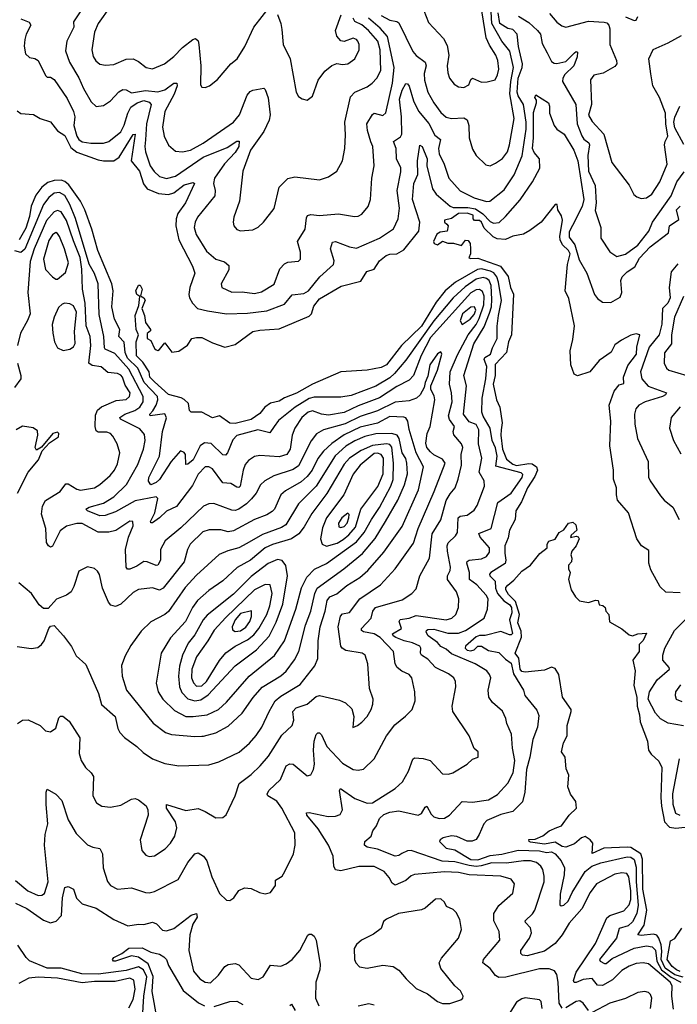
# Model space of a CAD drawing. Extents: x 1268547 to 1425625, y 515768 to 616754.
# Tile 17 of 256: x 1315929 to 1319670, y 535000 to 540597. Entities that reach past the tile are written whole.
import ezdxf

# ---------------------------------------------------------------- set-up
doc = ezdxf.new("R2010")
doc.units = 0

msp = doc.modelspace()

# ---------------------------------------------------------------- linework, layer by layer
at = {"layer": '0CON10XD'}
for points in [[(1318228.3, 540648.3), (1318255, 540580.8), (1318339.2, 540489.2), (1318360.5, 540450.5), (1318369.6, 540395), (1318361.2, 540335), (1318364.6, 540294.6), (1318374.6, 540264.6), (1318400.5, 540230.5), (1318425, 540215.6), (1318455, 540211.5), (1318483.9, 540226.1), (1318495, 540256.7), (1318505, 540264.2), (1318555, 540241.8), (1318587.5, 540242.5), (1318634.3, 540255.7), (1318647, 540283), (1318655.4, 540315), (1318648.2, 540365), (1318637.6, 540395), (1318601, 540451), (1318583.2, 540493.2), (1318552.7, 540682.7)], [(1315915, 540078.2), (1315935, 540063.9), (1316006.8, 540056.8), (1316045.5, 540035.5), (1316105, 540016.9), (1316145, 539965.8), (1316185, 539937.8), (1316220.7, 539870.7), (1316255, 539842.8), (1316375, 539799.4), (1316405.6, 539794.4), (1316464, 539795), (1316494.7, 539815), (1316575, 539944.2), (1316585, 539946), (1316562.8, 539795), (1316609.8, 539735), (1316632.7, 539662.7), (1316655, 539635.7), (1316718.9, 539608.9), (1316775, 539602.2), (1316805, 539612.2), (1316865, 539657.3), (1316915, 539671.4), (1316924, 539665), (1316871.6, 539555), (1316827.7, 539495), (1316818.8, 539465), (1316817.1, 539425), (1316835.2, 539345), (1316912.9, 539195), (1316924.4, 539155), (1316896, 539074), (1316890.8, 539035), (1316894.2, 539015), (1316912.4, 538985), (1316941.2, 538955), (1316998.2, 538941.8), (1317105, 538925.2), (1317225, 538928.5), (1317335, 538941.7), (1317435, 538980.4), (1317478.3, 539031.7), (1317545, 539040.9), (1317571.2, 539055), (1317635.5, 539134.5), (1317713.5, 539205), (1317718.2, 539225), (1317697.5, 539295), (1317708.5, 539331.5), (1317725, 539335.4), (1317805, 539304.7), (1317845, 539297.2), (1317976, 539354), (1318055, 539406.9), (1318082.3, 539465), (1318088.6, 539525), (1318076.2, 539626.2), (1318097.7, 539732.3), (1318096.7, 539755), (1318073.3, 539805), (1318070.3, 539865), (1318054.5, 539905), (1318095, 539930), (1318103, 539945), (1318101.8, 540045), (1318089.3, 540145), (1318104.1, 540195.9), (1318125, 540234.2), (1318135, 540232.9), (1318145, 540218.6), (1318169.8, 540135), (1318196.8, 540076.8), (1318256.6, 540006.6), (1318291.1, 539941.1), (1318323.3, 539915), (1318311.7, 539865), (1318315, 539834.2), (1318343.9, 539775), (1318370.9, 539695), (1318434.2, 539624.2), (1318515, 539584.6), (1318585, 539563.2), (1318603.8, 539565), (1318685, 539630.4), (1318741.8, 539715), (1318787, 539823), (1318810.5, 539975), (1318810.8, 540015), (1318795.4, 540115), (1318764.1, 540164.1), (1318758.1, 540185), (1318763.6, 540265), (1318787.6, 540325), (1318789.1, 540345), (1318766.4, 540445), (1318758.2, 540515), (1318735, 540540.2), (1318705, 540546.7), (1318659.7, 540575), (1318650, 540635)], [(1316295.3, 540675), (1316234.6, 540585), (1316237.5, 540555), (1316196.7, 540475), (1316189.5, 540419.5), (1316212, 540355), (1316265.5, 540265.5), (1316292.7, 540205), (1316335, 540130.6), (1316365, 540103.1), (1316405, 540108.6), (1316444.7, 540135.3), (1316493.2, 540186.8), (1316515, 540200.4), (1316535, 540197.5), (1316565, 540181.6), (1316645, 540193.5), (1316715, 540186), (1316755, 540198.4), (1316805, 540235.8), (1316822.5, 540235), (1316825, 540221.2), (1316807.5, 540172.5), (1316754.7, 540075), (1316740.6, 539985), (1316750.8, 539935), (1316775, 539882.9), (1316815, 539850), (1316855, 539845.4), (1316901.4, 539855), (1316972.5, 539895), (1317145, 540013.3), (1317179.1, 540055), (1317222.6, 540167.4), (1317240.9, 540189.1), (1317255, 540196.7), (1317317, 540207), (1317325, 540200), (1317342.3, 540152.3), (1317354, 540055), (1317348.7, 540025), (1317318, 539962), (1317241.9, 539855), (1317199.1, 539735), (1317179.4, 539565), (1317147.8, 539475), (1317143.3, 539445), (1317147.1, 539425), (1317165, 539403.1), (1317185, 539397.1), (1317255, 539402.5), (1317285, 539417.5), (1317316, 539445), (1317376.2, 539523.8), (1317404.4, 539645), (1317455, 539693.3), (1317495, 539702.5), (1317635, 539685.8), (1317685, 539702.5), (1317733.7, 539736.3), (1317765.6, 539795), (1317778.8, 539865), (1317783, 539943), (1317778.2, 540015), (1317811.7, 540158.3), (1317835, 540184.6), (1317904.7, 540215.3), (1317934.7, 540235.3), (1317961.5, 540265), (1317982.4, 540307.6), (1317978.9, 540425), (1317965.6, 540475), (1317913.1, 540535), (1317875, 540567.6), (1317835.7, 540585.7), (1317825.9, 540605)], [(1316445, 540673.5), (1316374.7, 540575), (1316353.8, 540525), (1316339.6, 540425), (1316347.5, 540387.5), (1316363.1, 540363.1), (1316385, 540344.4), (1316418, 540338), (1316465, 540342.9), (1316535, 540371.5), (1316573.7, 540373.7), (1316605, 540359.5), (1316648.8, 540325), (1316685, 540317.5), (1316753.4, 540346.6), (1316805, 540387.8), (1316855, 540439.4), (1316914, 540485), (1316929.1, 540489.1), (1316945, 540476.2), (1316948.9, 540455), (1316960, 540335), (1316957.3, 540227.3), (1316965, 540213.3), (1316985, 540212), (1317009.7, 540220.3), (1317055, 540255.8), (1317129.2, 540345), (1317166.9, 540375), (1317209.5, 540445), (1317261.4, 540555), (1317355, 540676)], [(1317395, 540626), (1317414.5, 540575), (1317420.2, 540540.2)], [(1317420.2, 540540.2), (1317427.3, 540455), (1317466.9, 540375), (1317502.5, 540185), (1317515, 540160), (1317535, 540146.2), (1317565, 540140), (1317595, 540162), (1317626.8, 540253.2), (1317665, 540304), (1317704.6, 540335.4), (1317733, 540347), (1317765, 540341.5), (1317795, 540346.2), (1317834.5, 540375), (1317860.7, 540425), (1317860, 540455), (1317852.3, 540475), (1317844.4, 540485), (1317825, 540492), (1317775, 540473.6), (1317755, 540476.7), (1317733.5, 540503.5), (1317724.7, 540535), (1317757.8, 540625)], [(1317985, 540621.1), (1318034, 540594), (1318075, 540586.2), (1318085, 540578.1), (1318165, 540415.5), (1318185, 540392.9), (1318236.2, 540355), (1318240.3, 540335), (1318230.3, 540290.3), (1318232, 540252), (1318250.8, 540185), (1318285, 540123.6), (1318325, 540069.6), (1318355, 540042.1), (1318385, 540034.6), (1318455, 540038.2), (1318475, 540027.5), (1318484.6, 539995), (1318485.6, 539925), (1318505, 539860), (1318525.8, 539825), (1318581.5, 539771.5), (1318605, 539765.8), (1318635, 539780.9), (1318675, 539808.5), (1318702.9, 539845), (1318715.2, 539885), (1318741.7, 540035), (1318717.9, 540175), (1318722.5, 540245), (1318737, 540325), (1318717.7, 540417.7), (1318671.3, 540475), (1318615.1, 540575.1), (1318608.8, 540675)], [(1318941.9, 540631.9), (1318985, 540583.1), (1319012.2, 540562.2), (1319035, 540553.5), (1319165, 540588.3), (1319253.1, 540583.1), (1319268.3, 540578.3), (1319280.8, 540565), (1319286, 540545), (1319285.4, 540455), (1319323.1, 540365), (1319325.7, 540345), (1319315, 540331.4), (1319247.3, 540292.7), (1319195, 540280.6), (1319176.5, 540255), (1319181.2, 540115), (1319165, 540054), (1319185, 540018.1), (1319252, 539945), (1319297.1, 539785), (1319395.4, 539655.4), (1319423.2, 539603.2), (1319438.8, 539588.8), (1319465, 539580), (1319495, 539584.4), (1319525.4, 539605), (1319570.7, 539675), (1319611.9, 539775), (1319597.5, 539885), (1319600, 539905), (1319615.8, 539934.2), (1319604, 540004), (1319603, 540065), (1319567.7, 540155), (1319530.5, 540220.5), (1319518.3, 540288.3), (1319508.4, 540375), (1319531.9, 540428.1), (1319618.5, 540465), (1319693.8, 540506.2)], [(1315935, 540601.5), (1315982.3, 540582.3), (1315992, 540565), (1315966.2, 540515), (1315958.4, 540485), (1315955.4, 540445.4), (1315962, 540402), (1315985, 540382), (1316015, 540376.2), (1316035, 540363.8), (1316075, 540280), (1316085, 540269.2), (1316105, 540269.2), (1316125, 540256.7), (1316198.3, 540148.3), (1316236.1, 540075), (1316243.3, 540045), (1316237.9, 539995), (1316253.4, 539935), (1316265.2, 539915), (1316285, 539902.5), (1316334.7, 539895.3), (1316405, 539894.6), (1316435.6, 539905), (1316505, 539959.1), (1316523.5, 539996.5), (1316543.3, 540065), (1316561.4, 540098.6), (1316596.6, 540125), (1316635, 540137), (1316665, 540128.5), (1316676.7, 540115), (1316651.2, 540005), (1316645.5, 539914.5), (1316640.5, 539875), (1316643.8, 539845), (1316671.3, 539765), (1316693.9, 539733.9), (1316725, 539706.2), (1316765, 539693.3), (1316815, 539707.5), (1316971.8, 539815), (1317109.2, 539870.8), (1317165, 539906.9), (1317177, 539907), (1317175, 539876.2), (1317155, 539841.1), (1317095, 539776.9), (1317037.5, 539695), (1317031.6, 539665), (1317040.8, 539625), (1317038.4, 539595), (1316940, 539475), (1316926.5, 539445), (1316921.8, 539415), (1316932.1, 539375), (1316990.9, 539280.9), (1317045, 539235.5), (1317095, 539220), (1317119.4, 539199.4), (1317119.4, 539175), (1317076, 539095), (1317078.8, 539075), (1317135, 539047.5), (1317195, 539049.3), (1317265, 539040.4), (1317305, 539048.9), (1317376.3, 539093.7), (1317409.1, 539180.9), (1317435, 539208.1), (1317455, 539218.5), (1317515, 539224.3), (1317525.5, 539234.5), (1317527.3, 539275), (1317509.1, 539335), (1317552.7, 539405), (1317559.6, 539470.4), (1317566.2, 539483.8), (1317585, 539490), (1317635, 539483.5), (1317742.8, 539492.8), (1317833, 539477), (1317855, 539480), (1317875, 539492), (1317911.9, 539535), (1317924.4, 539575), (1317932.5, 539695), (1317945.4, 539765), (1317938.7, 539875), (1317926.7, 539903.3), (1317907.3, 539967.3), (1317904.1, 540005), (1317935, 540057.8), (1317945, 540064.5), (1317995, 540051.4), (1318012.4, 540067.6), (1318049, 540235), (1318059.2, 540325), (1318021.5, 540501.5), (1317979.1, 540549.1), (1317914, 540605)], [(1318767.3, 540617.3), (1318825, 540581.1), (1318875, 540534.8), (1318890.7, 540515), (1318900.4, 540460.4), (1318928.7, 540408.7), (1318955, 540359.4), (1318969.4, 540349.4), (1318985, 540347.7), (1319035, 540359.2), (1319085, 540407.7), (1319095, 540415.6), (1319102.3, 540412.3), (1319099.2, 540385), (1319080.3, 540335), (1319029.2, 540285), (1319018.2, 540265), (1319016.1, 540245), (1319092.4, 540115), (1319100.9, 540005), (1319126.6, 539936.6), (1319137.6, 539917.6), (1319166.8, 539896.8), (1319171.1, 539885), (1319159.8, 539825), (1319164.9, 539734.9), (1319201.7, 539655), (1319207.4, 539555), (1319202.2, 539512.2), (1319235.5, 539415), (1319234.3, 539355), (1319286.2, 539276.2), (1319325, 539251.1), (1319375, 539264.5), (1319445.2, 539315), (1319508.2, 539395), (1319528.7, 539445), (1319635, 539595.4), (1319666.9, 539675), (1319708.9, 539731.1)], [(1319375, 540612.5), (1319425, 540591.9), (1319435, 540594.4), (1319444.7, 540615.3)], [(1319648.1, 534971.9), (1319638.9, 535045), (1319641, 535105), (1319629, 535125), (1319505, 535230), (1319475, 535235.3), (1319435, 535230.9), (1319395, 535215.8), (1319355, 535191.8), (1319300.6, 535139.4), (1319245, 535107.2), (1319215, 535109.1), (1319185, 535146.2), (1319135, 535139.8), (1319095, 535122.6), (1319083.4, 535123.4), (1319078.9, 535135), (1319095, 535182.2), (1319204.7, 535345), (1319268.8, 535491.2), (1319285, 535503.5), (1319365, 535531.2), (1319395.6, 535564.4), (1319404.4, 535595.6), (1319405.1, 535645.1), (1319394.8, 535724.8), (1319383, 535743), (1319355, 535747.8), (1319315, 535739.8), (1319210.9, 535685), (1319174.8, 535635.2), (1319126.8, 535543.2), (1319055, 535461.1), (1319015.2, 535394.8), (1318975, 535345.5), (1318915, 535301.2), (1318815, 535275.3), (1318788.8, 535278.8), (1318778.9, 535288.9), (1318780.3, 535305), (1318828.7, 535375), (1318840.8, 535405), (1318835, 535434.4), (1318805.5, 535465), (1318803.5, 535475), (1318845.6, 535514.4), (1318859.2, 535535), (1318911.8, 535695), (1318912.2, 535727.8), (1318903.9, 535765), (1318893.1, 535785), (1318868.9, 535805), (1318835, 535814.4), (1318795, 535814.8), (1318697.5, 535802.5), (1318615, 535804.3), (1318554.2, 535785.8), (1318525, 535783.4), (1318485, 535787.9), (1318405, 535810.3), (1318332.6, 535812.6), (1318155, 535873.4), (1318135, 535872.9), (1318102.9, 535857.1), (1318085, 535844.6), (1318065, 535841.6), (1317965, 535881.3), (1317905, 535893.5), (1317891.1, 535905), (1317892.5, 535925), (1317928, 535955), (1317937.1, 535985), (1317958.5, 536015), (1317975.2, 536055), (1318000.8, 536079.2), (1318035, 536092.6), (1318085, 536099.2), (1318195, 536074.2), (1318214.6, 536085), (1318235, 536120.8), (1318245, 536126), (1318270.3, 536080.3), (1318285, 536065.4), (1318315, 536055.4), (1318345, 536057.7), (1318373.1, 536075), (1318445, 536152.7), (1318505, 536148.3), (1318595, 536162.6), (1318647.6, 536192.4), (1318705, 536256.8), (1318736.8, 536315), (1318745.2, 536385), (1318731.4, 536455), (1318727.3, 536535), (1318700.5, 536595), (1318694.4, 536625), (1318675, 536665.8), (1318618.6, 536715), (1318597.8, 536745), (1318594.5, 536785), (1318608.2, 536855), (1318602.2, 536875), (1318586.9, 536895), (1318520.6, 536935), (1318385, 536992.2), (1318355, 537017.9), (1318325, 537032.9), (1318305, 537056.3), (1318253.3, 537095), (1318241.8, 537115), (1318242.9, 537125), (1318250.7, 537129.3), (1318285, 537132.8), (1318365, 537108.5), (1318425, 537109.1), (1318465.4, 537124.6), (1318571.1, 537195), (1318589.5, 537245), (1318593.5, 537305), (1318582.7, 537325), (1318528.9, 537385), (1318487.4, 537415), (1318488, 537455), (1318472.3, 537507.7), (1318473.8, 537516.2), (1318485, 537523.4), (1318555, 537532.5), (1318584.4, 537545), (1318600.5, 537569.5), (1318601.8, 537595), (1318548.8, 537655), (1318541.2, 537675), (1318610, 537705), (1318648.5, 537851.5), (1318725, 537904.6), (1318786.5, 537995), (1318791.5, 538011.5), (1318781, 538021), (1318637.9, 538057.9), (1318645.1, 538114.9), (1318635, 538162.7), (1318616.9, 538205), (1318605.3, 538275.3), (1318565, 538342.8), (1318558.7, 538365), (1318560.4, 538445), (1318581.3, 538555), (1318586.9, 538625), (1318570.4, 538665), (1318574.5, 538675.5), (1318607, 538695), (1318617.8, 538732.2), (1318645, 538784.3), (1318644.8, 538854.8), (1318652.7, 538915), (1318670.4, 538999.6), (1318653.4, 539105), (1318643.1, 539135), (1318627, 539157), (1318607.8, 539167.8), (1318555, 539180.9), (1318532.5, 539177.5), (1318407.4, 539105), (1318348.3, 539055), (1318298.5, 538991.5), (1318215.5, 538855), (1318100.7, 538745), (1318014.7, 538635), (1317985, 538619.5), (1317905, 538604.1), (1317755, 538594.7), (1317595, 538524), (1317504.2, 538474.2), (1317435, 538446.3), (1317405, 538427.7), (1317355, 538417.1), (1317323.7, 538395), (1317295, 538357.7), (1317245, 538324.1), (1317155, 538301.4), (1317125, 538303.3), (1317065, 538344.3), (1317025, 538334.3), (1316965, 538366.1), (1316904.7, 538364.7), (1316895.6, 538375), (1316888.5, 538415), (1316865, 538437.2), (1316847.4, 538447.4), (1316775, 538466.9), (1316695, 538537.3), (1316668.5, 538565), (1316665.4, 538595), (1316629.2, 538649.2), (1316592.7, 538685), (1316592.5, 538765), (1316605.5, 538805), (1316592.1, 538835), (1316586.4, 538915), (1316607.7, 538972.3), (1316612.5, 539022.5), (1316594.5, 539034.5), (1316590.5, 539055), (1316605, 539088), (1316615, 539087.5), (1316626.5, 539065), (1316616.2, 539026.2), (1316636, 539016), (1316641.9, 539001.9), (1316623.8, 538955), (1316638.8, 538915), (1316643.8, 538875), (1316673.3, 538835), (1316672.5, 538827.5), (1316655, 538812.5), (1316654.4, 538785), (1316675, 538772.5), (1316695, 538727.5), (1316705, 538720), (1316715, 538716.7), (1316725, 538722.5), (1316755, 538760), (1316795, 538707.5), (1316835, 538712.5), (1316883, 538747), (1316907.5, 538785), (1316935, 538790.8), (1316965, 538790), (1317025, 538760), (1317095.8, 538735.8), (1317155, 538749.4), (1317255, 538824.4), (1317295, 538832.7), (1317405, 538840), (1317575, 538910.9), (1317588.5, 538925), (1317602.4, 538967.6), (1317635, 539010), (1317757.2, 539082.8), (1317869.2, 539110.8), (1317903.8, 539166.2), (1317945, 539179.2), (1317975.5, 539225), (1318014, 539256), (1318035, 539263.4), (1318075, 539265.3), (1318115, 539288), (1318198.7, 539395), (1318205.3, 539445), (1318164.1, 539575), (1318171.6, 539665), (1318193.7, 539716.3), (1318192.1, 539795), (1318205, 539882.5), (1318219.2, 539875), (1318247.5, 539805), (1318245.7, 539765), (1318277.5, 539635), (1318298.1, 539605), (1318377, 539537), (1318395, 539529.7), (1318478.9, 539528.9), (1318521.1, 539521.1), (1318563.9, 539493.9), (1318605, 539450.2), (1318625, 539440.5), (1318656.6, 539443.4), (1318692.2, 539477.8), (1318776.5, 539573.5), (1318845.7, 539674.3), (1318887.4, 539752.6), (1318886.2, 539805), (1318855, 539841.7), (1318845.1, 539865), (1318851.6, 539925), (1318851.7, 540068.3), (1318868.7, 540125), (1318868.6, 540138.6), (1318859.2, 540155), (1318865, 540168.8), (1318936.5, 540125), (1318943.6, 540105), (1318942.5, 540065), (1318968.5, 539995), (1318985, 539973.8), (1319025.2, 539945.2), (1319080.8, 539855), (1319103.6, 539793.6), (1319137.8, 539575), (1319127.9, 539535), (1319073.4, 539426.6)], [(1319707.7, 539887.7), (1319655, 539982), (1319650.8, 540015), (1319655, 540042), (1319683.5, 540105)], [(1319015, 534977.9), (1318996.9, 535006.9), (1318992.4, 535125), (1318985, 535168.8), (1318970.7, 535190.7), (1318940.6, 535200.6), (1318885, 535200.3), (1318695, 535154.1), (1318655, 535152), (1318635, 535162.7), (1318605, 535202.2), (1318564, 535235), (1318568, 535255), (1318595, 535287.5), (1318659.5, 535365), (1318657.1, 535412.9), (1318626.4, 535475), (1318626.4, 535515), (1318655, 535561.4), (1318735, 535632), (1318744.4, 535685), (1318725, 535711.4), (1318665, 535727.7), (1318486.1, 535736.1), (1318425, 535748.8), (1318345, 535753.2), (1318175, 535737.7), (1318155, 535730), (1318125.7, 535704.3), (1318065, 535677.5), (1318047.5, 535687.5), (1318030.8, 535720.8), (1318003.1, 535755), (1317945, 535783.1), (1317857.6, 535782.4), (1317755, 535758.9), (1317725, 535764.2), (1317715.5, 535785.5), (1317711.7, 535841.7), (1317686.2, 535905), (1317627.8, 535997.8), (1317562.7, 536075), (1317561.3, 536088.7), (1317575, 536090.5), (1317682.8, 536067.2), (1317725, 536069.5), (1317751.7, 536078.3), (1317765.5, 536104.5), (1317748.1, 536215), (1317754.5, 536225.5), (1317835, 536169.1), (1317905, 536143.4), (1317935, 536145.4), (1318065, 536226.9), (1318106.1, 536263.9), (1318140.6, 536325), (1318165, 536393.8), (1318175, 536401.4), (1318225, 536396.9), (1318264.6, 536384.6), (1318335, 536310), (1318367.7, 536307.7), (1318393.3, 536315), (1318473.8, 536365), (1318505, 536393.3), (1318537.5, 536405), (1318536.7, 536435), (1318514, 536454), (1318486.5, 536526.5), (1318392.1, 536665), (1318388.5, 536695), (1318409.5, 536805), (1318407.8, 536835), (1318399.2, 536855), (1318369.1, 536879.1), (1318294.3, 536915), (1318250.7, 536960.7), (1318214.5, 536984.5), (1318209.7, 536995), (1318211.5, 537025), (1318204.5, 537035), (1318163.5, 537055), (1318115.5, 537065.5), (1318068.2, 537085), (1318053.2, 537095), (1318050.5, 537105), (1318100.9, 537135), (1318087.3, 537175), (1318092.4, 537187.6), (1318145, 537195.2), (1318185, 537209.2), (1318355, 537184.4), (1318386.9, 537195), (1318410.8, 537215), (1318424.7, 537255), (1318427.2, 537305), (1318413.6, 537345), (1318362.5, 537415), (1318363.2, 537435), (1318377.9, 537465), (1318380.4, 537485), (1318362.3, 537575), (1318360.8, 537605), (1318366.6, 537623.4), (1318408.3, 537661.7), (1318418.8, 537681.2), (1318422.5, 537765), (1318435, 537773.9), (1318475, 537780), (1318515, 537808.5), (1318531.8, 537835), (1318573.2, 537945), (1318570.8, 537975), (1318541.7, 538025), (1318557.4, 538105), (1318538.2, 538185), (1318540.5, 538265), (1318525, 538295.8), (1318485, 538311.3), (1318454.4, 538355), (1318470.5, 538515), (1318456, 538575), (1318513.2, 538755), (1318570.2, 538849.8), (1318601.7, 538928.3), (1318612.6, 538965), (1318615.4, 539005.4), (1318611.2, 539085), (1318599.5, 539115), (1318585, 539126.3), (1318565, 539131), (1318525, 539122.1), (1318462.1, 539077.9), (1318394.9, 539015.1), (1318284, 538885), (1318125, 538661.8), (1318061.4, 538585), (1318035, 538561.7), (1317955, 538514.3), (1317815, 538459.5), (1317755, 538450.6), (1317605, 538450.8), (1317575, 538443.9), (1317495.9, 538395), (1317401.8, 538318.2), (1317375.7, 538284.3), (1317352.2, 538247.8), (1317284.5, 538264.5), (1317165, 538232.5), (1317140.9, 538209.1), (1317111.8, 538135), (1317099.4, 538120.6), (1317085, 538124), (1317017.6, 538187.6), (1316979.4, 538190.6), (1316955, 538174.4), (1316915, 538094.2), (1316885, 538070), (1316875, 538068.8), (1316872.9, 538125), (1316865, 538136.5), (1316844, 538146), (1316789.8, 538085), (1316725, 537983.7), (1316705, 537965.2), (1316675, 537953.5), (1316662.7, 537972.7), (1316663.8, 537995), (1316724.4, 538115.6), (1316740.6, 538255), (1316763.9, 538333.9), (1316755, 538356.4), (1316670.8, 538345), (1316668.8, 538355), (1316687.2, 538372.8), (1316704.8, 538405), (1316715.2, 538435), (1316713, 538455), (1316637.5, 538535), (1316601.4, 538615), (1316542.7, 538672.7), (1316529, 538705), (1316524.3, 538764.3), (1316493.5, 538795), (1316498.1, 538835), (1316468.1, 538895), (1316453.7, 538965), (1316460.4, 539055), (1316453.4, 539095), (1316374.3, 539284.3), (1316339.5, 539405), (1316299.8, 539515), (1316275, 539564.4), (1316208, 539658), (1316185, 539677.3), (1316165, 539684.8), (1316125, 539682.6), (1316089.5, 539670.5), (1316055.1, 539644.9), (1316021.2, 539598.8), (1315993.5, 539536.5), (1315985, 539478), (1315965, 539411.1), (1315926.4, 539345)], [(1315905, 535703.5), (1315975, 535645.3), (1316035, 535618.9), (1316055, 535619.6), (1316070, 535630), (1316091.2, 535695), (1316069.8, 535905), (1316074.8, 535964.8), (1316088.6, 536025), (1316080.4, 536135), (1316079.2, 536205), (1316085, 536222.5), (1316135, 536194.3), (1316168.7, 536158.7), (1316205, 536048), (1316250.6, 535970.6), (1316315.6, 535905.6), (1316345, 535892.5), (1316385.5, 535885.5), (1316400.4, 535855), (1316404.6, 535775), (1316428.1, 535698.1), (1316445, 535674.3), (1316485, 535654.4), (1316565, 535661.2), (1316645, 535634.4), (1316665, 535633.3), (1316695, 535641.2), (1316830.5, 535709.5), (1316885, 535805.5), (1316925, 535855.6), (1316945, 535860), (1316975, 535840.8), (1316994.4, 535815), (1317021.5, 535725), (1317065, 535630), (1317105, 535591.2), (1317125, 535588.8), (1317146.7, 535605), (1317175, 535646), (1317208.3, 535661.7), (1317245, 535658.6), (1317292.5, 535635), (1317325, 535628), (1317356.2, 535635), (1317384, 535675), (1317384, 535705), (1317422.1, 535727.9), (1317438, 535755), (1317485.8, 535855), (1317495.5, 535904.5), (1317494.4, 535975), (1317420, 536115), (1317390.9, 536155), (1317341.4, 536185), (1317336.4, 536195), (1317346.8, 536215), (1317412.5, 536277.5), (1317445, 536354.4), (1317465, 536367.5), (1317484.6, 536364.6), (1317565, 536298.8), (1317585, 536304), (1317600.6, 536335), (1317606.9, 536365), (1317599.7, 536445), (1317603.7, 536496.3), (1317615, 536534), (1317625, 536542.9), (1317635, 536541.9), (1317645, 536530.8), (1317675.5, 536465.5), (1317765, 536371.2), (1317825, 536334.5), (1317855, 536331.1), (1317885, 536336.7), (1317945.5, 536395), (1318015, 536525.8), (1318062.1, 536587.9), (1318122.9, 536637.1), (1318160.8, 536675), (1318178.6, 536725), (1318177.5, 536775), (1318159.1, 536855), (1318144, 536874), (1318102.6, 536892.6), (1318075.6, 536915), (1318065.5, 536935), (1318054.5, 537005), (1317979.3, 537085), (1317945.4, 537105.4), (1317885, 537116.2), (1317872.5, 537125), (1317872.7, 537135), (1317928.9, 537195), (1317938.4, 537235), (1317953.8, 537255), (1318105, 537298.9), (1318159.2, 537335), (1318185, 537362), (1318204.7, 537435), (1318260.9, 537535), (1318275.9, 537674.1), (1318325, 537754.4), (1318355, 537864.3), (1318378.3, 537901.7), (1318405.3, 537935), (1318422.5, 537985), (1318442.4, 538065), (1318441, 538125), (1318450.5, 538165), (1318442.5, 538185), (1318397.6, 538237.6), (1318394.4, 538255), (1318403.1, 538285), (1318374.8, 538324.8), (1318368.9, 538345), (1318389, 538425), (1318385.8, 538475), (1318373, 538525), (1318377.4, 538595), (1318418.6, 538691.4), (1318480.9, 538805), (1318525, 538864.8), (1318542, 538898), (1318568.3, 538975), (1318570.6, 539025), (1318562, 539052), (1318545, 539062.8), (1318525, 539060.7), (1318495, 539043.7), (1318265, 538789.2), (1318212.6, 538687.4), (1318169, 538575), (1318145, 538547.3), (1318075, 538511.9), (1317975, 538447.6), (1317855, 538401.6), (1317775, 538363.3), (1317685, 538349), (1317645, 538353.8), (1317595, 538372.4), (1317570.5, 538365), (1317534.2, 538335), (1317494.4, 538275), (1317479.2, 538235), (1317468.4, 538155), (1317448.5, 538125), (1317405, 538112.6), (1317295, 538119.6), (1317265, 538114.5), (1317229.9, 538090.1), (1317212.1, 538067.9), (1317200, 538035), (1317182.7, 537945), (1317175, 537937.9), (1317165, 537939.3), (1317129.8, 537960.2), (1317085, 537963.1), (1317025, 538043.3), (1317005, 538055.6), (1316985, 538055.6), (1316945, 538012.5), (1316911.6, 537948.4), (1316820.7, 537829.3), (1316765, 537803.4), (1316725, 537764.7), (1316685, 537736.7), (1316675, 537736.2), (1316672.5, 537745), (1316697.2, 537792.8), (1316714.6, 537874.6), (1316704.6, 537884.6), (1316585, 537861.1), (1316475, 537799.3), (1316415, 537779), (1316385, 537777.1), (1316314.2, 537805), (1316306, 537815), (1316323.7, 537826.3), (1316405, 537848.6), (1316465, 537884.7), (1316536.9, 537955), (1316601.1, 538068.9), (1316633.7, 538155), (1316643.2, 538205), (1316639.5, 538239.5), (1316611.8, 538271.8), (1316502.5, 538325), (1316498.2, 538335), (1316526.8, 538355), (1316584, 538375), (1316611.6, 538395), (1316632.3, 538425), (1316632, 538455), (1316549.8, 538609.8), (1316469.5, 538699.5), (1316415, 538724), (1316411, 538731), (1316407.7, 538795), (1316380.4, 538920.4), (1316375.5, 539095), (1316355, 539154), (1316325, 539207.1), (1316245.7, 539465.7), (1316215, 539545.3), (1316185, 539596.6), (1316155, 539614.8), (1316125, 539610.5), (1316095, 539585.8), (1316065, 539545.9), (1315957.7, 539292.3), (1315935, 539273.8), (1315902.4, 539282.4)], [(1316555, 537472.9), (1316542.8, 537472.8), (1316533.9, 537483.9), (1316530.6, 537585), (1316547.7, 537655), (1316575, 537720), (1316573.3, 537745), (1316555, 537746.7), (1316476.5, 537693.5), (1316436.9, 537683.1), (1316375, 537684.1), (1316285, 537731.9), (1316255, 537732.4), (1316195, 537718.5), (1316159.5, 537690.5), (1316115, 537604), (1316105, 537597.5), (1316093.1, 537605), (1316081.5, 537625), (1316077.6, 537705), (1316053.1, 537785), (1316058.9, 537831.1), (1316075, 537864.4), (1316158.6, 537915), (1316192.1, 537957.9), (1316205, 537959.1), (1316255, 537927.3), (1316275, 537921.4), (1316355, 537935.4), (1316385, 537953.8), (1316444.2, 538005.8), (1316467.7, 538035), (1316485, 538072), (1316497.9, 538135), (1316484.5, 538185), (1316459.7, 538229.7), (1316445, 538244.5), (1316425, 538251.1), (1316375, 538252.3), (1316365, 538259.4), (1316358.8, 538285), (1316361.1, 538348.9), (1316372.6, 538377.4), (1316393.7, 538396.3), (1316477.2, 538432.8), (1316535, 538437.2), (1316554.1, 538455), (1316557.2, 538475), (1316528.5, 538518.5), (1316514.2, 538565), (1316505, 538576.6), (1316485, 538584.8), (1316430.6, 538590.6), (1316392.5, 538622.5), (1316340.5, 538630.5), (1316322.9, 538645), (1316333.8, 538743.8), (1316330.8, 538795), (1316306.7, 538856.7), (1316301.6, 538985), (1316286.8, 539065), (1316282, 539178), (1316272.2, 539245), (1316235, 539340.4), (1316194.5, 539455), (1316165, 539504.7), (1316145, 539511.6), (1316125, 539503.7), (1316081.5, 539455), (1316012.3, 539295), (1315988.2, 539221.8), (1315975.8, 539045), (1315988.7, 538925), (1315974.2, 538885.8), (1315933.3, 538815), (1315916.5, 538745)], [(1319685, 537338.9), (1319605, 537342.9), (1319572.9, 537372.9), (1319519.4, 537469.4), (1319507.5, 537507.5), (1319508.5, 537578.5), (1319465.6, 537605.6), (1319440, 537645), (1319393, 537793), (1319328.8, 537865), (1319324, 537895), (1319324.3, 537935), (1319307.1, 537985), (1319307.2, 538035), (1319285.2, 538175), (1319292, 538315), (1319282.6, 538405), (1319309.7, 538485), (1319338.8, 538521.2), (1319365, 538528.8), (1319363.3, 538565), (1319389, 538631), (1319437.9, 538695), (1319439.3, 538735), (1319455.7, 538805.7), (1319435, 538811.2), (1319405, 538803.3), (1319352.5, 538775), (1319315, 538748), (1319293.3, 538706.7), (1319225, 538660), (1319171.2, 538595), (1319102.7, 538572.7), (1319082.4, 538582.4), (1319064.1, 538634.1), (1319060.2, 538715), (1319075, 538779.5), (1319085.6, 538855.6), (1319052.1, 539012.1), (1319031.9, 539055), (1319045.4, 539205), (1319060.4, 539265), (1319050.7, 539285), (1319017.5, 539317.5), (1319004.3, 539345), (1319002, 539365), (1319016.6, 539456.6), (1319011.7, 539481.7), (1318990, 539515), (1318987, 539547), (1318975, 539545.6), (1318894.5, 539445.5), (1318831.5, 539398.5), (1318795, 539377.8), (1318735, 539365.8), (1318693, 539347), (1318645, 539350.7), (1318622.2, 539362.2), (1318570.8, 539410.8), (1318555, 539446.2), (1318545, 539455.2), (1318515.4, 539455.4), (1318507.8, 539465), (1318508.8, 539485), (1318475, 539497.6), (1318425, 539495.8), (1318385, 539467.1), (1318345, 539457.5), (1318346.2, 539445), (1318358.8, 539435), (1318366.9, 539425), (1318361.2, 539395), (1318320.4, 539389.6), (1318302, 539378), (1318282.9, 539335), (1318286.2, 539325), (1318305, 539317.5), (1318335, 539338.6), (1318365, 539326.5), (1318396, 539326), (1318443, 539313), (1318465, 539342.5), (1318480.7, 539340.7), (1318491.2, 539325), (1318493.8, 539295), (1318493.3, 539265), (1318483.6, 539243.6), (1318495, 539238.8), (1318535, 539241.1), (1318664.8, 539194.8), (1318706.8, 539136.8), (1318720, 539075), (1318737.1, 539037.1), (1318726, 538805), (1318710.1, 538765), (1318698.4, 538705), (1318633.5, 538636.5), (1318634.4, 538575), (1318622.1, 538525), (1318641.6, 538435), (1318659.7, 538395), (1318672.8, 538305), (1318667.6, 538265), (1318665.5, 538235), (1318674.9, 538155), (1318697.7, 538097.7), (1318735, 538069.2), (1318755, 538062.3), (1318825, 538074.7), (1318845, 538072.2), (1318868.8, 538055), (1318874.4, 538035), (1318860, 538000), (1318817.2, 537935), (1318782.5, 537855), (1318750.8, 537805), (1318748.3, 537755), (1318715.5, 537695), (1318707.9, 537652.1), (1318689.2, 537605), (1318687.8, 537565), (1318695.2, 537525), (1318690, 537505), (1318609.1, 537455), (1318602.1, 537445), (1318603.1, 537435), (1318634.5, 537404.5), (1318636, 537365), (1318647.2, 537335), (1318683.1, 537293.1), (1318715, 537272.7), (1318727, 537255), (1318728.5, 537225), (1318715.8, 537185), (1318732.1, 537107.9), (1318725, 537099.3), (1318715, 537099.8), (1318665, 537118.9), (1318576.6, 537096.6), (1318544.3, 537095.7), (1318525, 537088.5), (1318464.5, 537035), (1318462.8, 537025), (1318475, 537013), (1318495, 537008), (1318514.2, 537015), (1318535, 537034.8), (1318555.8, 537035.8), (1318595, 537011.1), (1318655, 536999.7), (1318691.8, 536961.8), (1318725, 536938.5), (1318737.3, 536877.3), (1318795.5, 536785.5), (1318803.1, 536755), (1318870.9, 536670.9), (1318881.1, 536641.1), (1318873.9, 536575), (1318847.8, 536505), (1318831.7, 536405), (1318811.7, 536335), (1318801.8, 536205), (1318789.1, 536150.9), (1318733.8, 536096.2), (1318665, 536078.9), (1318587.1, 536045), (1318569.4, 536025), (1318542.9, 535965), (1318525, 535936.2), (1318503.2, 535926.8), (1318475, 535926.4), (1318415, 535953.1), (1318385, 535957.2), (1318338.6, 535945), (1318321.2, 535935), (1318316.2, 535925), (1318355, 535887.5), (1318405, 535877.8), (1318495, 535821.8), (1318535, 535821.5), (1318605, 535845.3), (1318672.5, 535852.5), (1318765, 535876.6), (1318885, 535871.5), (1318925, 535863.1), (1318955, 535866.2), (1318975, 535855.3), (1319009.2, 535815), (1319027.6, 535775), (1319026.1, 535735), (1319003.1, 535625), (1319002.2, 535565), (1319009.4, 535559.4), (1319025, 535563), (1319049.7, 535585), (1319072.2, 535635), (1319145.8, 535755), (1319183.3, 535785), (1319234.7, 535804.7), (1319385, 535837.9), (1319405, 535835.5), (1319425, 535822.1), (1319435, 535780), (1319435.6, 535695), (1319446.9, 535563.1), (1319439.1, 535515), (1319415, 535467.8), (1319389.6, 535445), (1319339, 535431), (1319323, 535375), (1319227.5, 535255), (1319230.4, 535245), (1319255, 535231), (1319265, 535232.1), (1319299.4, 535260.6), (1319425, 535317.9), (1319495, 535331.1), (1319526.5, 535326.5), (1319545, 535306.7), (1319553.5, 535245), (1319579.4, 535195), (1319634.1, 535154.1), (1319689.1, 535125)], [(1319073.4, 539426.6), (1319055, 539390.5), (1319055, 539360), (1319086.6, 539316.6), (1319111.5, 539231.5), (1319154.6, 539155), (1319198.1, 539035), (1319215, 539012.5), (1319245, 538990), (1319290.7, 538989.3), (1319345, 539018.6), (1319353.7, 539045), (1319348.9, 539115), (1319356.1, 539135), (1319385, 539163.4), (1319427.9, 539192.1), (1319455, 539240.4), (1319515, 539305.6), (1319620, 539385), (1319625, 539425.5), (1319679.2, 539460.8), (1319664.7, 539515), (1319685, 539537.5)], [(1316145, 539122.5), (1316189.8, 539160.2), (1316206.8, 539215), (1316184.8, 539295), (1316155, 539364.4), (1316145, 539381.9), (1316135, 539386.7), (1316115, 539374.4), (1316095, 539340.9), (1316064.8, 539234.8), (1316076.6, 539176.6), (1316115, 539135.8), (1316135, 539122.5), (1316145, 539122.5)], [(1319671.9, 539208.1), (1319635, 539163.3), (1319622.6, 539075), (1319629.5, 539015), (1319615, 538985.4), (1319584.7, 538955.3), (1319581.7, 538865), (1319565.6, 538804.4), (1319508.9, 538735), (1319460, 538595), (1319467.2, 538555), (1319504.2, 538514.2), (1319607.5, 538475), (1319603.1, 538465), (1319585, 538453.8), (1319487.1, 538425), (1319451.1, 538405), (1319433.5, 538385), (1319425.5, 538355), (1319428, 538298), (1319442.5, 538215), (1319504.5, 538085), (1319505, 537996.7), (1319514.7, 537974.7), (1319575, 537890.6), (1319595.3, 537865.3), (1319644.4, 537825), (1319680.9, 537755)], [(1319705, 539022.5), (1319654.5, 538905), (1319637.2, 538805), (1319636.4, 538755), (1319596.5, 538703.5), (1319595.6, 538645), (1319608.6, 538615), (1319622, 538605), (1319723.6, 538573.6)], [(1316176.6, 538716.6), (1316215, 538722.9), (1316235, 538737.3), (1316245, 538756.2), (1316240.5, 538825), (1316252.2, 538935), (1316235, 538970.7), (1316215, 538981.1), (1316185.6, 538984.4), (1316170, 538980), (1316150.2, 538959.8), (1316125.4, 538905), (1316114.6, 538864.6), (1316117.5, 538815), (1316126.9, 538765), (1316145, 538732), (1316176.6, 538716.6)], [(1318445, 538863.8), (1318491.6, 538895), (1318515, 538921.1), (1318523.2, 538945), (1318515.2, 538965.2), (1318495, 538962.7), (1318447.8, 538925), (1318433.8, 538885), (1318445, 538863.8)], [(1315916.2, 536595), (1315945, 536614.2), (1315976.8, 536616.8), (1316045, 536584.2), (1316076.7, 536555), (1316105, 536548), (1316135, 536568.8), (1316152.4, 536627.6), (1316161.7, 536638.3), (1316175, 536638), (1316210, 536610), (1316271.4, 536515), (1316267.5, 536425), (1316278.1, 536385), (1316302.5, 536345), (1316336, 536315), (1316349.2, 536295), (1316345.6, 536185), (1316365.4, 536145.4), (1316395.5, 536125.5), (1316445, 536120.6), (1316505, 536132.2), (1316565, 536165.7), (1316585, 536168.6), (1316605, 536161.4), (1316648.3, 536128.3), (1316658, 536105), (1316659.4, 536075), (1316614.3, 535935), (1316623.4, 535873.4), (1316646.5, 535846.5), (1316665, 535840), (1316696.3, 535843.7), (1316756.7, 535883.3), (1316786.9, 535915), (1316811.1, 535955), (1316823.4, 536003.4), (1316816.1, 536036.1), (1316764, 536115), (1316765, 536136.2), (1316875, 536101.8), (1316945, 536111.9), (1316985, 536095.6), (1317045, 536059.2), (1317085, 536062), (1317102.7, 536077.3), (1317155, 536183.8), (1317178.1, 536255), (1317245, 536305.6), (1317296.5, 536355), (1317345, 536409.5), (1317421.1, 536528.9), (1317478.5, 536585), (1317488.2, 536615), (1317482.3, 536665), (1317501.1, 536685), (1317563.8, 536706.2), (1317615, 536748.5), (1317634.3, 536754.3), (1317747.8, 536727.8), (1317782.6, 536712.6), (1317818.7, 536678.7), (1317829.5, 536635), (1317826.2, 536596.2), (1317823.9, 536573.9), (1317850, 536585), (1317875, 536602.5), (1317905, 536635.8), (1317928.1, 536675), (1317937.5, 536705), (1317938.8, 536735), (1317918, 536795), (1317909.5, 536935), (1317895, 536983.8), (1317876.4, 536996.4), (1317785, 537011.2), (1317763.4, 537023.4), (1317755.3, 537035.3), (1317740.9, 537145), (1317754, 537206), (1317765, 537219.1), (1317805, 537227.1), (1317864.6, 537305), (1317981.5, 537385), (1318064.3, 537475.7), (1318168.2, 537621.8), (1318195, 537704.4), (1318287.1, 537915), (1318348.9, 538075), (1318335, 538098.8), (1318285, 538123.3), (1318265, 538139.6), (1318245.1, 538165), (1318238.5, 538188.5), (1318247.1, 538245), (1318264.4, 538285), (1318289.7, 538435), (1318287.6, 538457.6), (1318267.8, 538495), (1318267.5, 538515), (1318305.8, 538605), (1318331.1, 538695), (1318325, 538708.6), (1318305, 538696.7), (1318262.5, 538635), (1318250.6, 538569.4), (1318234.7, 538535), (1318230, 538505), (1318206.3, 538463.7), (1318186.9, 538445), (1318145, 538429.3), (1318065, 538422.6), (1317965, 538373.7), (1317865, 538340.5), (1317780.3, 538299.7), (1317657.1, 538265), (1317617.2, 538242.8), (1317586.7, 538203.3), (1317515, 538059.7), (1317485, 538039), (1317375, 538003.4), (1317323.8, 537976.2), (1317298.3, 537951.7), (1317274, 537905), (1317247.8, 537872.2), (1317220, 537845), (1317175.5, 537815), (1317155, 537807.5), (1317135, 537808.2), (1317032.9, 537847.1), (1317004.8, 537845.2), (1316975, 537830.4), (1316845, 537708.2), (1316756.1, 537633.9), (1316729.5, 537585), (1316729.4, 537525), (1316715, 537496.7), (1316705, 537493.8), (1316655, 537515.3), (1316635, 537516.2), (1316595, 537490), (1316555, 537472.9)], [(1315916.9, 538645), (1315936.1, 538573.9), (1315936, 538555), (1315898.8, 538505)], [(1319685, 538395.4), (1319635.6, 538335), (1319625.6, 538275), (1319647.5, 538205), (1319689.5, 538129.5)], [(1315915, 537033.3), (1315995, 537022.5), (1316031.7, 537028.3), (1316053.3, 537045), (1316068, 537065), (1316094, 537136), (1316105, 537150), (1316125, 537152.5), (1316179.2, 537095), (1316223.6, 537033.6), (1316249.7, 536979.7), (1316305, 536931.2), (1316377.1, 536767.1), (1316394.6, 536704.6), (1316472.2, 536635), (1316487.6, 536567.6), (1316498.6, 536545), (1316525.5, 536515.5), (1316594.7, 536464.7), (1316630.8, 536430.8), (1316685, 536394.4), (1316755, 536368.1), (1316835, 536354.4), (1317005, 536360), (1317062.6, 536377.4), (1317176.7, 536433.3), (1317235.7, 536484.3), (1317275, 536528.1), (1317305.8, 536574.2), (1317347.7, 536665), (1317383.2, 536725), (1317415, 536750.8), (1317525, 536816.7), (1317607, 536923), (1317624.7, 536965.3), (1317627.6, 537065), (1317638.4, 537145), (1317667.4, 537235), (1317679, 537295), (1317693.2, 537316.8), (1317733.7, 537333.7), (1317790.6, 537379.4), (1317863.8, 537425), (1317910, 537465), (1317999.9, 537570.1), (1318104.1, 537715), (1318198.1, 537925), (1318226.7, 538055), (1318185, 538134.5), (1318145, 538266.2), (1318137.3, 538315), (1318125, 538333.8), (1318115, 538338.1), (1318035, 538341.3), (1317965, 538302.8), (1317865, 538280.3), (1317775, 538236.2), (1317705, 538187.3), (1317656.9, 538143.1), (1317625, 538101.8), (1317593.5, 538036.5), (1317565, 538000), (1317530.9, 537969.1), (1317441.7, 537918.3), (1317414.8, 537895.2), (1317378.5, 537815), (1317365, 537801.2), (1317335, 537782.8), (1317264.1, 537755.9), (1317145, 537690.3), (1317115, 537685.3), (1317073.9, 537696.1), (1317006.2, 537696.2), (1316970.6, 537685), (1316899.2, 537615), (1316883.6, 537585), (1316865.4, 537515), (1316745, 537365.4), (1316725, 537353.8), (1316685, 537367.8), (1316605, 537358), (1316575, 537340.8), (1316505, 537274.5), (1316475, 537261.2)], [(1315916.9, 537905), (1315976.5, 538025), (1316035.7, 538095), (1316056.7, 538145), (1316098.3, 538191.7), (1316150, 538225), (1316152.5, 538245), (1316145, 538252.5), (1316117.5, 538245), (1316053, 538167), (1316025, 538150), (1316017.5, 538165), (1316032.9, 538235), (1316030, 538260), (1316005.7, 538275.7), (1315945, 538285.6), (1315909.2, 538265)], [(1316925, 536521.3), (1316965, 536523.3), (1316975, 536524), (1317045, 536542.3), (1317115, 536580), (1317195.2, 536654.8), (1317257.2, 536742.8), (1317308.5, 536801.5), (1317415, 536866), (1317445, 536892.7), (1317492.7, 536957.3), (1317517.1, 537005), (1317553.9, 537155), (1317584.9, 537235.1), (1317608.5, 537335), (1317621.9, 537365), (1317773.2, 537475), (1317878.2, 537561.8), (1317952, 537648), (1318010.5, 537745), (1318080.9, 537865), (1318118.1, 537951.9), (1318134.5, 538015), (1318131.6, 538075), (1318125, 538102.5), (1318105.2, 538135.2), (1318087.7, 538215), (1318075.4, 538235.4), (1318046.4, 538243.6), (1317955, 538241.6), (1317892.4, 538227.6), (1317835, 538203.4), (1317785, 538171.9), (1317722.8, 538117.2), (1317615, 537945.3), (1317514.8, 537845.2), (1317442.7, 537725), (1317419.2, 537710.8), (1317309.3, 537670.7), (1317220.2, 537619.8), (1317175, 537595.3), (1317112.1, 537577.9), (1317064.2, 537555.8), (1316935, 537438.9), (1316870.9, 537369.1), (1316775, 537232.5), (1316754.7, 537215.3), (1316675, 537173.1), (1316619.8, 537120.2), (1316561.7, 537038.3), (1316530, 536980), (1316508.9, 536925), (1316511.5, 536865), (1316536.5, 536785), (1316688.3, 536598.3), (1316758.6, 536545), (1316792.6, 536532.6), (1316925, 536521.3)], [(1316915, 536634.8), (1316995, 536645.3), (1317059.1, 536675), (1317105, 536716.2), (1317233.9, 536865), (1317378.5, 536981.5), (1317435.3, 537065), (1317500.2, 537245), (1317532.1, 537367.9), (1317562.7, 537427.3), (1317606.7, 537473.3), (1317675, 537505.3), (1317845, 537627.8), (1317889.2, 537680.8), (1317929.5, 537755), (1317976.1, 537823.9), (1318040.7, 537945), (1318052.9, 537982.9), (1318054.9, 538075), (1318046.4, 538166.4), (1318035, 538182.5), (1318015.1, 538185.1), (1317935, 538175.3), (1317871.6, 538148.4), (1317805.9, 538104.1), (1317775, 538070.9), (1317676.5, 537903.5), (1317590.3, 537789.7), (1317547, 537713), (1317516.3, 537673.7), (1317475, 537646.3), (1317367, 537613), (1317325, 537593.9), (1317242.5, 537525), (1317166.8, 537483.2), (1317085, 537406.9), (1317005, 537352.5), (1316940, 537295), (1316911.6, 537255), (1316872.5, 537175), (1316786.9, 537083.1), (1316734.6, 536995), (1316706.2, 536825), (1316717.1, 536775), (1316743.1, 536735), (1316810.5, 536670.5), (1316875, 536635.8), (1316915, 536634.8)], [(1317675, 537604.7), (1317735, 537621.7), (1317768.9, 537641.1), (1317802.1, 537667.9), (1317838.5, 537711.5), (1317870.2, 537815), (1317966.4, 537943.6), (1317996.2, 538015), (1317998.8, 538105), (1317985.6, 538125.6), (1317965, 538133), (1317945, 538131.2), (1317865.1, 538064.9), (1317826.8, 538013.2), (1317773.6, 537895), (1317674.8, 537765), (1317651.4, 537708.6), (1317640, 537645), (1317648.9, 537615), (1317675, 537604.7)], [(1317755, 537709.7), (1317775, 537714.8), (1317791.1, 537735), (1317801.1, 537765), (1317803.5, 537783.5), (1317795, 537790.9), (1317761.7, 537765), (1317743.3, 537735), (1317745, 537714.6), (1317755, 537709.7)], [(1319703.8, 535153.8), (1319655, 535166.6), (1319601, 535205), (1319578.1, 535255), (1319581.8, 535301.8), (1319578.4, 535338.4), (1319565, 535376.4), (1319552.8, 535392.9), (1319535, 535398.2), (1319465, 535391.6), (1319444.4, 535395), (1319480.7, 535449.3), (1319497.1, 535535), (1319473.9, 535655), (1319471.9, 535825), (1319461.7, 535855), (1319405, 535890.4), (1319385, 535893.8), (1319252.4, 535887.6), (1319186.1, 535856.1), (1319188.7, 535915), (1319174.3, 535935), (1319145, 535952.6), (1319124.9, 535945.1), (1319085, 535911.6), (1319035, 535893.2), (1319015, 535897.2), (1318975, 535921), (1318915, 535909.5), (1318835, 535920.8), (1318827.1, 535925), (1318825, 535935.6), (1318861.4, 535938.6), (1318905, 535956.5), (1318940.8, 535985), (1318985, 536003.8), (1319010.8, 536015), (1319055.5, 536074.5), (1319096.7, 536115), (1319092.6, 536152.6), (1319062.5, 536195), (1319047.5, 536235), (1319053, 536303), (1319037.3, 536337.3), (1319031.4, 536405), (1319010.6, 536435), (1319023.1, 536485), (1319042.5, 536525), (1319043.6, 536585), (1319066.7, 536663.3), (1319065.3, 536675), (1319017.1, 536745), (1318995.7, 536875), (1318975, 536908.1), (1318955, 536916.2), (1318915, 536898.4), (1318805, 536887.3), (1318785, 536892.2), (1318775, 536904.7), (1318767.9, 536967.9), (1318747.5, 536995), (1318783.1, 537086.9), (1318780.7, 537120.7), (1318762.7, 537167.3), (1318771.2, 537215), (1318749.3, 537289.3), (1318709, 537329), (1318694.1, 537355), (1318695, 537368.8), (1318705, 537382.5), (1318740, 537410), (1318785, 537462), (1318835, 537496.7), (1318887.7, 537562.3), (1318930, 537595), (1318930, 537615), (1318938.3, 537631.7), (1318975, 537644), (1318997.9, 537682.1), (1319025, 537697.5), (1319050.8, 537735), (1319075, 537739.6), (1319093.1, 537725), (1319098.8, 537695), (1319065, 537666.7), (1319063, 537653), (1319095, 537660), (1319106.4, 537656.4), (1319111.2, 537645), (1319095, 537606.7), (1319068.8, 537575), (1319064, 537555), (1319070, 537535), (1319067.5, 537515), (1319051.2, 537495), (1319050, 537475), (1319060, 537455), (1319051.2, 537415), (1319066.4, 537356.4), (1319090, 537315), (1319113, 537293), (1319163.9, 537283.9), (1319205, 537297.5), (1319220, 537295), (1319225, 537270), (1319247, 537267), (1319260, 537255), (1319262.5, 537235), (1319280, 537215), (1319283.5, 537173.5), (1319354.4, 537134.4), (1319395, 537100.8), (1319415, 537094.2), (1319445, 537106.2), (1319495, 537110), (1319475, 537067.5), (1319452.5, 537045), (1319452.5, 537005), (1319416.7, 536955), (1319429.6, 536895), (1319421.7, 536811.7), (1319439.7, 536745), (1319441, 536695), (1319454.8, 536645), (1319458.1, 536605), (1319500.3, 536495), (1319506.2, 536445), (1319520.9, 536420.9), (1319565, 536381.5), (1319581.2, 536345), (1319576.5, 536175), (1319579.8, 536125), (1319597.6, 536037.6), (1319625, 536006.1), (1319660.9, 536000.9), (1319765, 536011.4)], [(1316925, 536724.8), (1316958.7, 536731.3), (1317001, 536759), (1317155, 536923.9), (1317275.4, 537014.6), (1317347.5, 537092.5), (1317388.5, 537171.5), (1317425.2, 537275), (1317451.6, 537435), (1317443.5, 537493.5), (1317421.6, 537521.6), (1317395, 537528.2), (1317343.2, 537505), (1317245, 537430.8), (1317145, 537331.9), (1316995, 537211.8), (1316971.9, 537185), (1316925, 537100.4), (1316887.9, 537052.1), (1316856.1, 536985), (1316838.3, 536921.7), (1316832.5, 536865), (1316838, 536805), (1316851.5, 536771.5), (1316886.2, 536736.2), (1316925, 536724.8)], [(1316475, 537261.2), (1316448.2, 537268.2), (1316434.7, 537284.7), (1316400, 537365), (1316382.7, 537442.7), (1316372, 537462), (1316355, 537476.2), (1316315, 537486.2), (1316265, 537462.5), (1316237.5, 537375), (1316221.2, 537345), (1316195, 537326), (1316137.7, 537302.3), (1316090.7, 537249.3), (1316065, 537250), (1316039.7, 537269.7), (1315997.1, 537335), (1315924.7, 537394.7)], [(1316935, 536808), (1316965, 536810.8), (1316991.3, 536835), (1317065.9, 536954.1), (1317101.5, 536998.5), (1317153.9, 537036.1), (1317225, 537071.7), (1317260.2, 537099.8), (1317289.1, 537135), (1317334.1, 537215), (1317352, 537265), (1317366, 537335), (1317353.4, 537383.4), (1317325, 537386.3), (1317264.7, 537355), (1317101.5, 537198.5), (1317034.5, 537125.5), (1316999.8, 537065), (1316934.9, 536975.1), (1316908.7, 536905), (1316906.9, 536855), (1316917, 536827), (1316935, 536808)], [(1317155, 537119.3), (1317185, 537123.2), (1317215, 537143.2), (1317237.6, 537175), (1317248.6, 537205), (1317247.1, 537237.1), (1317185, 537221.2), (1317155.4, 537185), (1317137.7, 537145), (1317139, 537129), (1317155, 537119.3)], [(1319705, 536582.1), (1319616.8, 536596.8), (1319575, 536622.1), (1319545.3, 536655), (1319504.8, 536735), (1319512.3, 536775), (1319555.5, 536845), (1319624.4, 536905), (1319623.3, 536915), (1319586.8, 536955), (1319586.7, 536985), (1319598.8, 537025), (1319652.9, 537125), (1319723.2, 537195)], [(1319687.8, 536815), (1319659.5, 536775), (1319656.7, 536755), (1319663.1, 536735), (1319695, 536720.5)], [(1319685, 536072), (1319660.6, 536085), (1319645.6, 536135), (1319644.8, 536195.2), (1319681.6, 536395)], [(1315905, 535573.8), (1315969.6, 535545), (1316065, 535477.2), (1316105, 535463.4), (1316137.2, 535472.8), (1316167.6, 535505), (1316172.4, 535605), (1316185, 535663.3), (1316205, 535670), (1316234.3, 535654.3), (1316253.1, 535603.1), (1316285, 535570), (1316365, 535546.5), (1316465, 535481.8), (1316545, 535445.4), (1316604.5, 535454.5), (1316635, 535452.9), (1316685, 535466.9), (1316706.7, 535456.7), (1316741.3, 535421.3), (1316765, 535416.9), (1316805, 535430.9), (1316905, 535506.4), (1316935, 535515.8), (1316939.5, 535495), (1316913.1, 535455), (1316897.3, 535395), (1316890.7, 535305), (1316918.5, 535188.5), (1316954.2, 535145), (1316985, 535125.7), (1317015, 535122), (1317059.2, 535165), (1317096.7, 535215), (1317115, 535226.2), (1317155, 535232.5), (1317175, 535224), (1317245, 535147.8), (1317285, 535141.4), (1317314.3, 535155.7), (1317355, 535222), (1317415, 535217.3), (1317445, 535229.1), (1317478.1, 535255), (1317522.5, 535305), (1317567.7, 535392.3), (1317575, 535398.8), (1317588.8, 535398.8), (1317605, 535386.2), (1317615.8, 535365), (1317637.3, 535225), (1317636.9, 535195), (1317613.5, 535125), (1317611.5, 535035), (1317630.2, 534990.2)], [(1318375, 535003.3), (1318437.5, 535025), (1318450, 535035), (1318452, 535045), (1318435.6, 535075.6), (1318403.8, 535105), (1318323.9, 535203.9), (1318315.5, 535235), (1318328.1, 535261.9), (1318425.3, 535374.7), (1318442, 535425), (1318432.4, 535482.4), (1318411.7, 535521.7), (1318395, 535538), (1318357.5, 535555), (1318345, 535580), (1318325, 535600), (1318295, 535596.7), (1318235, 535546.2), (1318215, 535537.5), (1318084.4, 535515.6), (1318015, 535483.3), (1317998.8, 535471.2), (1317985, 535430), (1317941.2, 535398.8), (1317874, 535365), (1317845, 535340), (1317832.4, 535317.6), (1317833.1, 535255), (1317840.8, 535235), (1317861.7, 535211.7), (1317905, 535205.5), (1317995, 535221.9), (1318053.6, 535213.6), (1318085, 535194.3), (1318127.1, 535145), (1318185, 535089.2), (1318249.7, 535059.7), (1318306.2, 535015), (1318335, 535004.5), (1318375, 535003.3)], [(1319685, 535185.6), (1319665.3, 535195), (1319640.6, 535215), (1319612.9, 535255), (1319630.5, 535359.5), (1319655, 535374), (1319695, 535433.3)], [(1316628.5, 534921.5), (1316635.9, 535045.9), (1316652, 535155), (1316632.8, 535195), (1316605, 535211.9), (1316535, 535192.6), (1316375, 535171.6), (1316283, 535173), (1316164.9, 535205.1), (1316085, 535205.1), (1315985, 535246.3), (1315965.1, 535265.1), (1315919.3, 535335)], [(1316710.5, 534915), (1316682.7, 535072.7), (1316688.3, 535158.3), (1316659.4, 535229.4), (1316605, 535268.1), (1316565, 535274.7), (1316475, 535244), (1316463.3, 535245), (1316456.2, 535255), (1316465, 535265.8), (1316510.9, 535289.1), (1316550.7, 535319.3), (1316625, 535321.3), (1316675, 535296.4), (1316723.9, 535283.9), (1316748.7, 535268.7), (1316764.6, 535254.6), (1316775, 535220), (1316858.4, 535078.4), (1316947.1, 535007.1), (1316981, 534991)], [(1316550.1, 534979.9), (1316575, 535027.8), (1316586.2, 535085), (1316577.5, 535137.5), (1316555, 535147.4), (1316471.4, 535128.6), (1316355, 535128.7), (1316285, 535121.3), (1316145, 535147.7), (1316035, 535154.8), (1315981.1, 535148.9), (1315925, 535117.9)], [(1318900.4, 534975), (1318895.5, 535015), (1318885.4, 535025.4), (1318804.4, 535035.6), (1318785, 535030.8), (1318755, 535012), (1318714, 534945)], [(1319516.9, 534975), (1319524.6, 535034.6), (1319517.8, 535055), (1319506.1, 535066.1), (1319485, 535073.3), (1319445, 535066.9), (1319375, 535031.8), (1319285, 535005.3), (1319185, 534952.7)], [(1317035, 534986.2), (1317125, 535016.4), (1317165, 535017.2), (1317197.9, 534997.9)], [(1317465, 534992.5), (1317475, 535000), (1317496.2, 534965)], [(1317855, 534990.6), (1317915, 535004.3), (1317945, 534995.8)], [(1319165.2, 534965.2), (1319135, 535006.4), (1319115, 535018.5), (1319095, 535014.6), (1319035, 534979.7)]]:
    msp.add_lwpolyline(points, dxfattribs=at)

doc.saveas('drawing.dxf')
